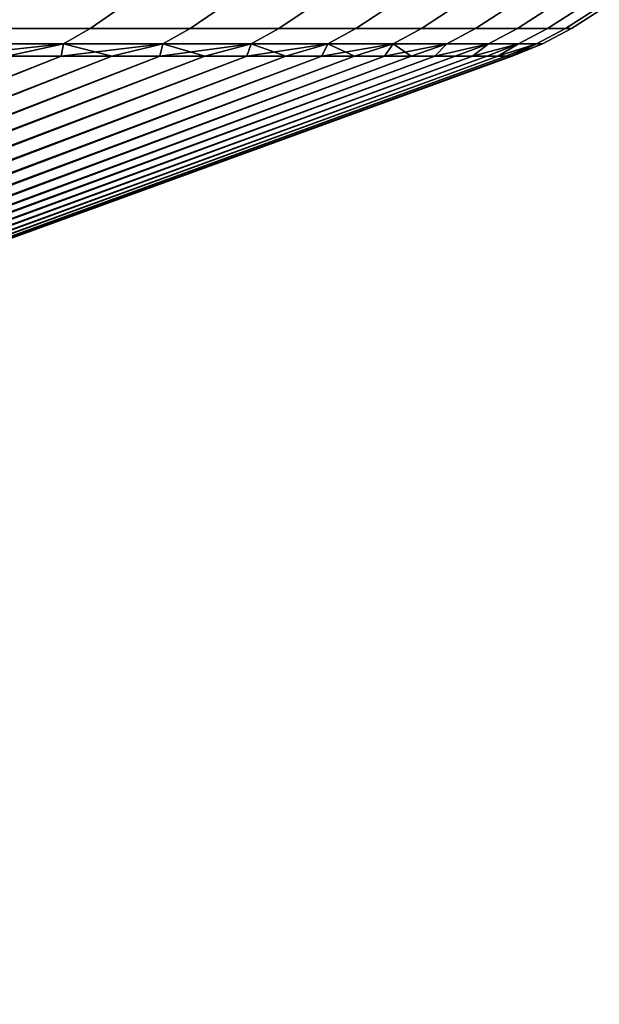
# Model space of a CAD drawing. Header units: metres. Extents: x -109 to 109, y -100 to 58.
# Tile 145 of 256: x -48.57 to -45.49, y 47.97 to 53.2. Entities that reach past the tile are written whole.
import ezdxf

# ---------------------------------------------------------------- set-up
doc = ezdxf.new("R2010")
doc.units = ezdxf.units.M
doc.layers.add('solid_21_062_100_XXX', color=7, linetype='CONTINUOUS')

msp = doc.modelspace()

# ---------------------------------------------------------------- linework, layer by layer
at = {"layer": 'solid_21_062_100_XXX'}
for points in [[(-48.653088, 53.246349, -13.634202), (-48.06139, 53.246349, -12.352632), (-48.196484, 53.152493, -12.293952), (-48.78537, 53.152493, -13.569434)], [(-48.06139, 53.246349, 12.352632), (-48.653088, 53.246349, 13.634202), (-48.78537, 53.152493, 13.569434), (-48.196484, 53.152493, 12.293952)], [(-48.06139, 53.246349, -12.352632), (-47.528637, 53.246349, -11.045458), (-47.66626, 53.152493, -10.992989), (-48.196484, 53.152493, -12.293952)], [(-47.528637, 53.246349, 11.045458), (-48.06139, 53.246349, 12.352632), (-48.196484, 53.152493, 12.293952), (-47.66626, 53.152493, 10.992989)], [(-47.528637, 53.246349, -11.045458), (-47.055931, 53.246349, -9.715391), (-47.195801, 53.152493, -9.66924), (-47.66626, 53.152493, -10.992989)], [(-47.055931, 53.246349, 9.715391), (-47.528637, 53.246349, 11.045458), (-47.66626, 53.152493, 10.992989), (-47.195801, 53.152493, 9.66924)], [(-47.055931, 53.246349, -9.715391), (-46.644253, 53.246349, -8.365189), (-46.786079, 53.152493, -8.325451), (-47.195801, 53.152493, -9.66924)], [(-46.644253, 53.246349, 8.365189), (-47.055931, 53.246349, 9.715391), (-47.195801, 53.152493, 9.66924), (-46.786079, 53.152493, 8.325451)], [(-46.644253, 53.246349, -8.365189), (-46.294453, 53.246349, -6.997647), (-46.437943, 53.152493, -6.964406), (-46.786079, 53.152493, -8.325451)], [(-46.294453, 53.246349, 6.997647), (-46.644253, 53.246349, 8.365189), (-46.786079, 53.152493, 8.325451), (-46.437943, 53.152493, 6.964406)], [(-46.294453, 53.246349, -6.997647), (-46.007263, 53.246349, -5.615602), (-46.152115, 53.152493, -5.588925), (-46.437943, 53.152493, -6.964406)], [(-46.007263, 53.246349, 5.615602), (-46.294453, 53.246349, 6.997647), (-46.437943, 53.152493, 6.964406), (-46.152115, 53.152493, 5.588925)], [(-46.007263, 53.246349, -5.615602), (-45.783272, 53.246349, -4.221917), (-45.929188, 53.152493, -4.201861), (-46.152115, 53.152493, -5.588925)], [(-45.783272, 53.246349, 4.221917), (-46.007263, 53.246349, 5.615602), (-46.152115, 53.152493, 5.588925), (-45.929188, 53.152493, 4.201861)], [(-45.783272, 53.246349, -4.221917), (-45.622944, 53.246349, -2.819482), (-45.769623, 53.152493, -2.806089), (-45.929188, 53.152493, -4.201861)], [(-45.622944, 53.246349, 2.819482), (-45.783272, 53.246349, 4.221917), (-45.929188, 53.152493, 4.201861), (-45.769623, 53.152493, 2.806089)], [(-45.622944, 53.246349, -2.819482), (-45.526615, 53.246349, -1.411204), (-45.673752, 53.152493, -1.4045), (-45.769623, 53.152493, -2.806089)], [(-45.526615, 53.246349, 1.411204), (-45.622944, 53.246349, 2.819482), (-45.769623, 53.152493, 2.806089), (-45.673752, 53.152493, 1.4045)], [(-45.526615, 53.246349, -1.411204), (-45.494484, 53.246349), (-45.641769, 53.152493), (-45.673752, 53.152493, -1.4045)], [(-45.673752, 53.152493, 1.4045), (-45.641769, 53.152493), (-45.494484, 53.246349), (-45.526615, 53.246349, 1.411204)], [(-48.78537, 53.152493, -13.569434), (-48.196484, 53.152493, -12.293952), (-48.338573, 53.071838, -12.232234), (-48.924503, 53.071838, -13.501313)], [(-48.196484, 53.152493, 12.293952), (-48.78537, 53.152493, 13.569434), (-48.924503, 53.071838, 13.501313), (-48.338573, 53.071838, 12.232234)], [(-48.196484, 53.152493, -12.293952), (-47.66626, 53.152493, -10.992989), (-47.811012, 53.071838, -10.937801), (-48.338573, 53.071838, -12.232234)], [(-47.66626, 53.152493, 10.992989), (-48.196484, 53.152493, 12.293952), (-48.338573, 53.071838, 12.232234), (-47.811012, 53.071838, 10.937801)], [(-47.66626, 53.152493, -10.992989), (-47.195801, 53.152493, -9.66924), (-47.342915, 53.071838, -9.620698), (-47.811012, 53.071838, -10.937801)], [(-47.195801, 53.152493, 9.66924), (-47.66626, 53.152493, 10.992989), (-47.811012, 53.071838, 10.937801), (-47.342915, 53.071838, 9.620698)], [(-47.195801, 53.152493, -9.66924), (-46.786079, 53.152493, -8.325451), (-46.935249, 53.071838, -8.283655), (-47.342915, 53.071838, -9.620698)], [(-46.786079, 53.152493, 8.325451), (-47.195801, 53.152493, 9.66924), (-47.342915, 53.071838, 9.620698), (-46.935249, 53.071838, 8.283655)], [(-46.786079, 53.152493, -8.325451), (-46.437943, 53.152493, -6.964406), (-46.58886, 53.071838, -6.929442), (-46.935249, 53.071838, -8.283655)], [(-46.437943, 53.152493, 6.964406), (-46.786079, 53.152493, 8.325451), (-46.935249, 53.071838, 8.283655), (-46.58886, 53.071838, 6.929442)], [(-46.437943, 53.152493, -6.964406), (-46.152115, 53.152493, -5.588925), (-46.304466, 53.071838, -5.560868), (-46.58886, 53.071838, -6.929442)], [(-46.152115, 53.152493, 5.588925), (-46.437943, 53.152493, 6.964406), (-46.58886, 53.071838, 6.929442), (-46.304466, 53.071838, 5.560868)], [(-46.152115, 53.152493, -5.588925), (-45.929188, 53.152493, -4.201861), (-46.082657, 53.071838, -4.180768), (-46.304466, 53.071838, -5.560868)], [(-45.929188, 53.152493, 4.201861), (-46.152115, 53.152493, 5.588925), (-46.304466, 53.071838, 5.560868), (-46.082657, 53.071838, 4.180768)], [(-45.929188, 53.152493, -4.201861), (-45.769623, 53.152493, -2.806089), (-45.923893, 53.071838, -2.792002), (-46.082657, 53.071838, -4.180768)], [(-45.769623, 53.152493, 2.806089), (-45.929188, 53.152493, 4.201861), (-46.082657, 53.071838, 4.180768), (-45.923893, 53.071838, 2.792002)], [(-45.769623, 53.152493, -2.806089), (-45.673752, 53.152493, -1.4045), (-45.828503, 53.071838, -1.397449), (-45.923893, 53.071838, -2.792002)], [(-45.673752, 53.152493, 1.4045), (-45.769623, 53.152493, 2.806089), (-45.923893, 53.071838, 2.792002), (-45.828503, 53.071838, 1.397449)], [(-45.673752, 53.152493, -1.4045), (-45.641769, 53.152493), (-45.796684, 53.071838), (-45.828503, 53.071838, -1.397449)], [(-45.828503, 53.071838, 1.397449), (-45.796684, 53.071838), (-45.641769, 53.152493), (-45.673752, 53.152493, 1.4045)], [(-48.338573, 53.071838, -12.232234), (-48.637341, 53.00507, -12.509724), (-48.938259, 53.00507, -13.159458)], [(-48.924503, 53.071838, -13.501313), (-48.338573, 53.071838, -12.232234), (-48.938259, 53.00507, -13.159458)], [(-48.338573, 53.071838, 12.232234), (-48.924503, 53.071838, 13.501313), (-48.637333, 53.00507, 12.509709)], [(-48.338573, 53.071838, -12.232234), (-48.351738, 53.00507, -11.853112), (-48.637341, 53.00507, -12.509724)], [(-48.338573, 53.071838, 12.232234), (-48.637333, 53.00507, 12.509709), (-48.35173, 53.00507, 11.853098)], [(-47.811012, 53.071838, -10.937801), (-48.081604, 53.00507, -11.189985), (-48.351738, 53.00507, -11.853112)], [(-48.338573, 53.071838, -12.232234), (-47.811012, 53.071838, -10.937801), (-48.351738, 53.00507, -11.853112)], [(-48.338573, 53.071838, 12.232234), (-48.35173, 53.00507, 11.853098), (-48.0816, 53.00507, 11.189971)], [(-47.811012, 53.071838, 10.937801), (-48.338573, 53.071838, 12.232234), (-48.0816, 53.00507, 11.189971)], [(-47.811012, 53.071838, -10.937801), (-47.827091, 53.00507, -10.520707), (-48.081604, 53.00507, -11.189985)], [(-47.811012, 53.071838, 10.937801), (-48.0816, 53.00507, 11.189971), (-47.827087, 53.00507, 10.520692)], [(-47.342915, 53.071838, -9.620698), (-47.588337, 53.00507, -9.845646), (-47.827091, 53.00507, -10.520707)], [(-47.811012, 53.071838, -10.937801), (-47.342915, 53.071838, -9.620698), (-47.827091, 53.00507, -10.520707)], [(-47.811012, 53.071838, 10.937801), (-47.827087, 53.00507, 10.520692), (-47.588333, 53.00507, 9.84563)], [(-47.342915, 53.071838, 9.620698), (-47.811012, 53.071838, 10.937801), (-47.588333, 53.00507, 9.84563)], [(-47.342915, 53.071838, -9.620698), (-47.365475, 53.00507, -9.165173), (-47.588337, 53.00507, -9.845646)], [(-47.342915, 53.071838, 9.620698), (-47.588333, 53.00507, 9.84563), (-47.365471, 53.00507, 9.165155)], [(-46.935249, 53.071838, -8.283655), (-47.158623, 53.00507, -8.479661), (-47.365475, 53.00507, -9.165173)], [(-47.342915, 53.071838, -9.620698), (-46.935249, 53.071838, -8.283655), (-47.365475, 53.00507, -9.165173)], [(-47.342915, 53.071838, 9.620698), (-47.365471, 53.00507, 9.165155), (-47.158619, 53.00507, 8.479643)], [(-46.935249, 53.071838, 8.283655), (-47.342915, 53.071838, 9.620698), (-47.158619, 53.00507, 8.479643)], [(-46.935249, 53.071838, -8.283655), (-46.967903, 53.00507, -7.789488), (-47.158623, 53.00507, -8.479661)], [(-46.935249, 53.071838, 8.283655), (-47.158619, 53.00507, 8.479643), (-46.967896, 53.00507, 7.789469)], [(-46.58886, 53.071838, -6.929442), (-46.793411, 53.00507, -7.095035), (-46.967903, 53.00507, -7.789488)], [(-46.935249, 53.071838, -8.283655), (-46.58886, 53.071838, -6.929442), (-46.967903, 53.00507, -7.789488)], [(-46.935249, 53.071838, 8.283655), (-46.967896, 53.00507, 7.789469), (-46.793407, 53.00507, 7.095014)], [(-46.58886, 53.071838, 6.929442), (-46.935249, 53.071838, 8.283655), (-46.793407, 53.00507, 7.095014)], [(-46.58886, 53.071838, -6.929442), (-46.635246, 53.00507, -6.396681), (-46.793411, 53.00507, -7.095035)], [(-46.58886, 53.071838, 6.929442), (-46.793407, 53.00507, 7.095014), (-46.635242, 53.00507, 6.396659)], [(-46.304466, 53.071838, -5.560868), (-46.4935, 53.00507, -5.694813), (-46.635246, 53.00507, -6.396681)], [(-46.58886, 53.071838, -6.929442), (-46.304466, 53.071838, -5.560868), (-46.635246, 53.00507, -6.396681)], [(-46.58886, 53.071838, 6.929442), (-46.635242, 53.00507, 6.396659), (-46.493496, 53.00507, 5.69479)], [(-46.304466, 53.071838, 5.560868), (-46.58886, 53.071838, 6.929442), (-46.493496, 53.00507, 5.69479)], [(-46.304466, 53.071838, -5.560868), (-46.368244, 53.00507, -4.989817), (-46.4935, 53.00507, -5.694813)], [(-46.304466, 53.071838, 5.560868), (-46.493496, 53.00507, 5.69479), (-46.36824, 53.00507, 4.989793)], [(-46.082657, 53.071838, -4.180768), (-46.259552, 53.00507, -4.28208), (-46.368244, 53.00507, -4.989817)], [(-46.304466, 53.071838, -5.560868), (-46.082657, 53.071838, -4.180768), (-46.368244, 53.00507, -4.989817)], [(-46.082657, 53.071838, 4.180768), (-46.304466, 53.071838, 5.560868), (-46.36824, 53.00507, 4.989793), (-46.259548, 53.00507, 4.282056)], [(-46.082657, 53.071838, -4.180768), (-46.16748, 53.00507, -3.571992), (-46.259552, 53.00507, -4.28208)], [(-46.082657, 53.071838, 4.180768), (-46.259548, 53.00507, 4.282056), (-46.167477, 53.00507, 3.571969)], [(-45.923893, 53.071838, -2.792002), (-46.092079, 53.00507, -2.859944), (-46.16748, 53.00507, -3.571992)], [(-46.082657, 53.071838, -4.180768), (-45.923893, 53.071838, -2.792002), (-46.16748, 53.00507, -3.571992)], [(-45.923893, 53.071838, 2.792002), (-46.082657, 53.071838, 4.180768), (-46.167477, 53.00507, 3.571969), (-46.092075, 53.00507, 2.859923)], [(-45.923893, 53.071838, -2.792002), (-46.03339, 53.00507, -2.146327), (-46.092079, 53.00507, -2.859944)], [(-45.923893, 53.071838, 2.792002), (-46.092075, 53.00507, 2.859923), (-46.03339, 53.00507, 2.146309)], [(-45.828503, 53.071838, 1.397449), (-45.923893, 53.071838, 2.792002), (-46.03339, 53.00507, 2.146309), (-45.991447, 53.00507, 1.431522)], [(-45.828503, 53.071838, -1.397449), (-45.991447, 53.00507, -1.431536), (-46.03339, 53.00507, -2.146327)], [(-45.923893, 53.071838, -2.792002), (-45.828503, 53.071838, -1.397449), (-46.03339, 53.00507, -2.146327)], [(-45.828503, 53.071838, 1.397449), (-45.991447, 53.00507, 1.431522), (-45.966274, 53.00507, 0.715954)], [(-45.828503, 53.071838, -1.397449), (-45.966274, 53.00507, -0.715962), (-45.991447, 53.00507, -1.431536)], [(-45.796684, 53.071838), (-45.828503, 53.071838, 1.397449), (-45.966274, 53.00507, 0.715954), (-45.957882, 53.00507)], [(-45.796684, 53.071838), (-45.957882, 53.00507), (-45.966274, 53.00507, -0.715962)], [(-45.828503, 53.071838, -1.397449), (-45.796684, 53.071838), (-45.966274, 53.00507, -0.715962)], [(-48.351738, 53.00507, -11.853112), (-61.15435, 47.968861, -6.601244), (-61.338737, 47.968861, -7.014377), (-48.637341, 53.00507, -12.509724)], [(-48.637333, 53.00507, 12.509709), (-61.15435, 47.968861, 6.601238), (-60.981216, 47.968861, 6.183262), (-48.35173, 53.00507, 11.853098)], [(-48.081604, 53.00507, -11.189985), (-60.98122, 47.968861, -6.183269), (-61.15435, 47.968861, -6.601244), (-48.351738, 53.00507, -11.853112)], [(-47.827091, 53.00507, -10.520707), (-60.819469, 47.968861, -5.760758), (-60.98122, 47.968861, -6.183269), (-48.081604, 53.00507, -11.189985)], [(-48.35173, 53.00507, 11.853098), (-60.981216, 47.968861, 6.183262), (-60.819469, 47.968861, 5.76075), (-48.0816, 53.00507, 11.189971)], [(-48.0816, 53.00507, 11.189971), (-60.819469, 47.968861, 5.76075), (-60.66922, 47.968861, 5.334013), (-47.827087, 53.00507, 10.520692)], [(-47.365475, 53.00507, -9.165173), (-60.66922, 47.968861, -5.334021), (-60.819469, 47.968861, -5.760758), (-47.588337, 53.00507, -9.845646)], [(-47.827091, 53.00507, -10.520707), (-47.588337, 53.00507, -9.845646), (-60.819469, 47.968861, -5.760758)], [(-47.588333, 53.00507, 9.84563), (-60.66922, 47.968861, 5.334013), (-60.530579, 47.968861, 4.903362), (-47.365471, 53.00507, 9.165155)], [(-47.588333, 53.00507, 9.84563), (-47.827087, 53.00507, 10.520692), (-60.66922, 47.968861, 5.334013)], [(-47.158623, 53.00507, -8.479661), (-60.530582, 47.968861, -4.903372), (-60.66922, 47.968861, -5.334021), (-47.365475, 53.00507, -9.165173)], [(-46.967903, 53.00507, -7.789488), (-60.403656, 47.968861, -4.469127), (-60.530582, 47.968861, -4.903372), (-47.158623, 53.00507, -8.479661)], [(-47.365471, 53.00507, 9.165155), (-60.530579, 47.968861, 4.903362), (-60.403656, 47.968861, 4.469115), (-47.158619, 53.00507, 8.479643)], [(-47.158619, 53.00507, 8.479643), (-60.403656, 47.968861, 4.469115), (-60.288536, 47.968861, 4.03159), (-46.967896, 53.00507, 7.789469)], [(-46.793411, 53.00507, -7.095035), (-60.288536, 47.968861, -4.031603), (-60.403656, 47.968861, -4.469127), (-46.967903, 53.00507, -7.789488)], [(-46.967896, 53.00507, 7.789469), (-60.288536, 47.968861, 4.03159), (-60.185307, 47.968861, 3.591108), (-46.793407, 53.00507, 7.095014)], [(-46.635246, 53.00507, -6.396681), (-60.185307, 47.968861, -3.591123), (-60.288536, 47.968861, -4.031603), (-46.793411, 53.00507, -7.095035)], [(-46.793407, 53.00507, 7.095014), (-60.185307, 47.968861, 3.591108), (-60.09404, 47.968861, 3.147993), (-46.635242, 53.00507, 6.396659)], [(-46.4935, 53.00507, -5.694813), (-60.094044, 47.968861, -3.148009), (-60.185307, 47.968861, -3.591123), (-46.635246, 53.00507, -6.396681)], [(-46.259552, 53.00507, -4.28208), (-60.014812, 47.968861, -2.702588), (-60.094044, 47.968861, -3.148009), (-46.368244, 53.00507, -4.989817)], [(-46.4935, 53.00507, -5.694813), (-46.368244, 53.00507, -4.989817), (-60.094044, 47.968861, -3.148009)], [(-46.635242, 53.00507, 6.396659), (-60.09404, 47.968861, 3.147993), (-60.014812, 47.968861, 2.702571), (-46.493496, 53.00507, 5.69479)], [(-46.36824, 53.00507, 4.989793), (-60.014812, 47.968861, 2.702571), (-59.947674, 47.968861, 2.255169), (-46.259548, 53.00507, 4.282056)], [(-46.36824, 53.00507, 4.989793), (-46.493496, 53.00507, 5.69479), (-60.014812, 47.968861, 2.702571)], [(-46.16748, 53.00507, -3.571992), (-59.947674, 47.968861, -2.255186), (-60.014812, 47.968861, -2.702588), (-46.259552, 53.00507, -4.28208)], [(-46.259548, 53.00507, 4.282056), (-59.947674, 47.968861, 2.255169), (-59.892673, 47.968861, 1.806115), (-46.167477, 53.00507, 3.571969)], [(-46.092079, 53.00507, -2.859944), (-59.892677, 47.968861, -1.806131), (-59.947674, 47.968861, -2.255186), (-46.16748, 53.00507, -3.571992)], [(-46.03339, 53.00507, -2.146327), (-59.849857, 47.968861, -1.355755), (-59.892677, 47.968861, -1.806131), (-46.092079, 53.00507, -2.859944)], [(-46.167477, 53.00507, 3.571969), (-59.892673, 47.968861, 1.806115), (-59.849857, 47.968861, 1.35574), (-46.092075, 53.00507, 2.859923)], [(-46.092075, 53.00507, 2.859923), (-59.849857, 47.968861, 1.35574), (-59.819248, 47.968861, 0.904375), (-46.03339, 53.00507, 2.146309)], [(-45.991447, 53.00507, -1.431536), (-59.819248, 47.968861, -0.904386), (-59.849857, 47.968861, -1.355755), (-46.03339, 53.00507, -2.146327)], [(-46.03339, 53.00507, 2.146309), (-59.819248, 47.968861, 0.904375), (-59.800877, 47.968861, 0.452351), (-45.991447, 53.00507, 1.431522)], [(-45.966274, 53.00507, -0.715962), (-59.800877, 47.968861, -0.452357), (-59.819248, 47.968861, -0.904386), (-45.991447, 53.00507, -1.431536)], [(-45.991447, 53.00507, 1.431522), (-59.800877, 47.968861, 0.452351), (-59.79475, 47.968861), (-45.966274, 53.00507, 0.715954)], [(-59.800877, 47.968861, -0.452357), (-45.957882, 53.00507), (-45.966274, 53.00507, 0.715954), (-59.79475, 47.968861)], [(-45.966274, 53.00507, -0.715962), (-45.957882, 53.00507), (-59.800877, 47.968861, -0.452357)]]:
    msp.add_3dface(points, dxfattribs=at)

doc.saveas('drawing.dxf')
